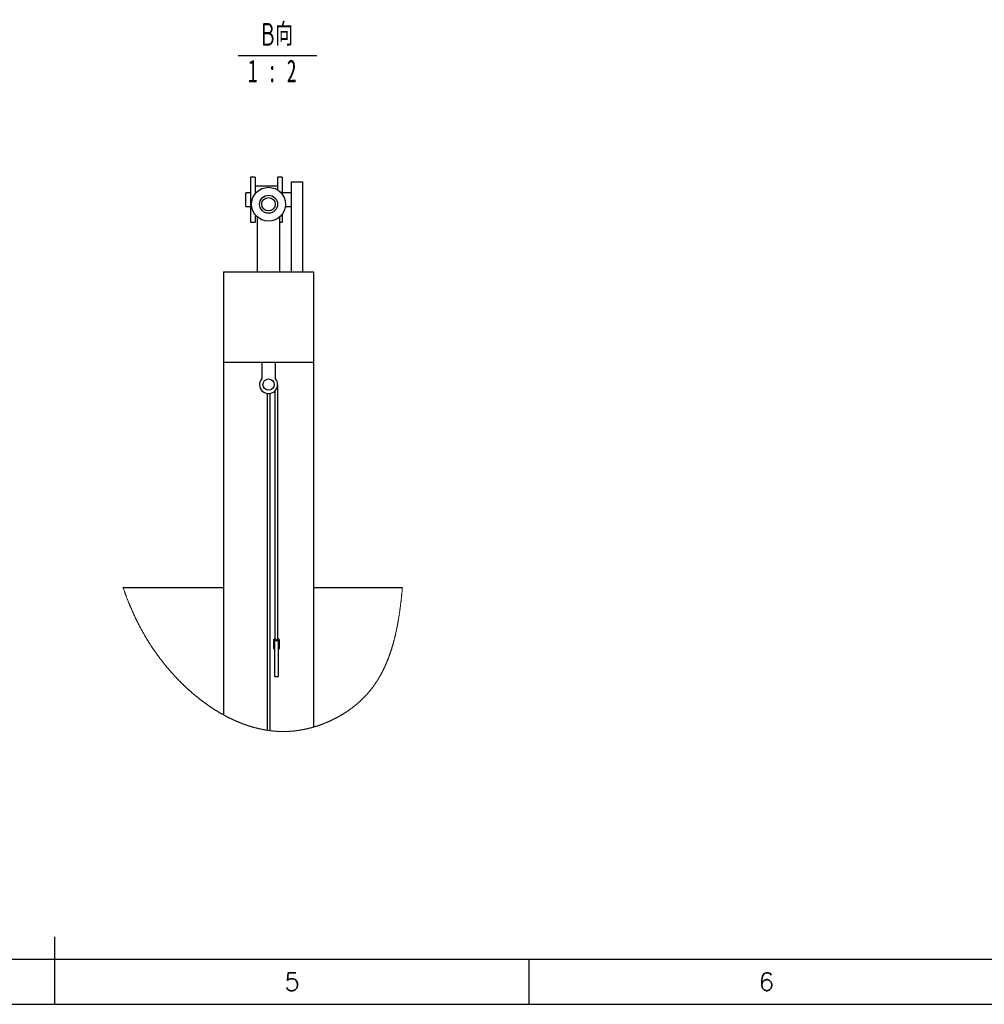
# Model space of a CAD drawing. Header units: millimetres. Extents: x -26 to 816, y -10 to 584.
# Tile 7 of 9: x 388 to 601, y -10 to 208. Entities that reach past the tile are written whole.
import ezdxf
from ezdxf.enums import TextEntityAlignment as Align

# ---------------------------------------------------------------- set-up
doc = ezdxf.new("R2010")
doc.units = ezdxf.units.MM
doc.header["$LTSCALE"] = 10
for name, color, linetype in [('1轮廓实线层', 7, 'Continuous'), ('2细线层', 4, 'Continuous'), ('6文字层', 3, 'Continuous'), ('图框层', 7, 'Continuous'), ('细线', 7, 'Continuous')]:
    doc.layers.add(name, color=color, linetype=linetype)
doc.styles.add('PC_TEXTSTYLE', font='isocp.shx', dxfattribs={"width": 0.8, "bigfont": 'hzfs.shx'})
doc.styles.add('SLDTEXTSTYLE5', font='TXT', dxfattribs={"width": 0.633333})
doc.styles.add('TH_GBDIM', font='romans.shx', dxfattribs={"width": 0.8, "bigfont": 'gbcbig.shx'})

msp = doc.modelspace()

# ---------------------------------------------------------------- linework, layer by layer
at = {"color": 7, "linetype": 'Continuous', "lineweight": 30}
for p, q in [((439.84, 173.44), (438.84, 173.44)), ((438.84, 173.44), (438.84, 163.44)), ((439.84, 173.44), (439.84, 169.69)), ((445.84, 173.44), (444.84, 173.44)), ((444.84, 173.44), (444.84, 170.61)), ((445.84, 173.44), (445.84, 169.69)), ((444.84, 171.44), (439.84, 171.44)), ((447.84, 172.44), (447.84, 152.44)), ((447.84, 172.44), (450.34, 172.44)), ((450.34, 172.44), (450.34, 152.44)), ((438.84, 169.94), (437.84, 169.94)), ((437.84, 166.94), (437.84, 169.94)), ((447.84, 169.94), (445.84, 169.94)), ((437.84, 166.94), (438.84, 166.94)), ((446.55, 166.94), (447.84, 166.94)), ((439.84, 165.19), (439.84, 163.44)), ((440.34, 164.64), (440.34, 152.44)), ((445.34, 152.44), (445.34, 164.64)), ((445.84, 165.19), (445.84, 163.44)), ((438.84, 163.44), (439.84, 163.44)), ((445.34, 163.44), (445.84, 163.44)), ((432.84, 152.44), (452.84, 152.44)), ((432.84, 152.44), (432.84, 132.44)), ((452.84, 152.44), (452.84, 132.44)), ((432.84, 132.44), (452.84, 132.44)), ((432.84, 132.44), (432.84, 54.2)), ((441.34, 132.44), (441.34, 128.76)), ((444.34, 132.44), (444.34, 128.76)), ((452.84, 132.44), (452.84, 51.49)), ((444.84, 127.41), (444.84, 70.98)), ((442.59, 50.77), (442.59, 125.45)), ((443.09, 125.45), (443.09, 50.7)), ((444.34, 70.98), (444.34, 126.12)), ((410.58, 82.44), (432.84, 82.44)), ((452.84, 82.44), (472.51, 82.44)), ((443.94, 70.73), (443.94, 68.98)), ((444.19, 70.73), (443.94, 70.73)), ((444.19, 70.98), (444.19, 70.73)), ((444.19, 70.98), (444.34, 70.98)), ((444.19, 70.73), (444.19, 70.72)), ((444.59, 70.73), (444.19, 70.73)), ((444.19, 70.72), (444.99, 70.72)), ((444.19, 70.72), (444.19, 62.73)), ((444.99, 70.73), (444.59, 70.73)), ((444.84, 70.98), (444.99, 70.98)), ((444.99, 70.73), (444.99, 70.98)), ((444.99, 70.72), (444.99, 70.73)), ((445.24, 70.73), (444.99, 70.73)), ((444.99, 70.72), (444.99, 62.73)), ((445.24, 68.98), (445.24, 70.73)), ((443.94, 68.98), (444.19, 68.98)), ((444.99, 68.98), (445.24, 68.98)), ((444.19, 62.73), (444.99, 62.73))]:
    msp.add_line(p, q, dxfattribs=at)
at = {"color": 7, "linetype": 'Continuous', "lineweight": 15, "flags": 128}
msp.add_lwpolyline([(410.58, 82.44), (410.62, 82.33), (410.66, 82.22), (410.7, 82.11), (410.74, 82), (410.78, 81.89), (410.82, 81.78), (410.86, 81.67), (410.89, 81.57), (410.93, 81.47), (410.97, 81.37), (411, 81.27), (411.04, 81.17), (411.08, 81.07), (411.12, 80.96), (411.16, 80.85), (411.2, 80.74), (411.25, 80.63), (411.29, 80.51), (411.33, 80.4), (411.37, 80.29), (411.41, 80.18), (411.46, 80.07), (411.5, 79.96), (411.54, 79.85), (411.59, 79.75), (411.63, 79.64), (411.67, 79.53), (411.71, 79.44), (411.75, 79.34), (411.78, 79.25), (411.82, 79.16), (411.86, 79.07), (411.89, 78.98), (411.93, 78.89), (411.96, 78.81), (412, 78.72), (412.04, 78.63), (412.07, 78.55), (412.11, 78.45), (412.15, 78.35), (412.19, 78.26), (412.23, 78.16), (412.27, 78.07), (412.32, 77.97), (412.36, 77.87), (412.4, 77.78), (412.44, 77.69), (412.48, 77.6), (412.52, 77.5), (412.56, 77.41), (412.6, 77.32), (412.64, 77.23), (412.67, 77.15), (412.71, 77.06), (412.75, 76.98), (412.79, 76.89), (412.83, 76.8), (412.87, 76.72), (412.91, 76.63), (412.95, 76.55), (412.98, 76.46), (413.02, 76.38), (413.06, 76.29), (413.1, 76.21), (413.14, 76.13), (413.18, 76.04), (413.22, 75.96), (413.26, 75.87), (413.3, 75.79), (413.34, 75.7), (413.38, 75.62), (413.42, 75.53), (413.46, 75.45), (413.5, 75.37), (413.54, 75.28), (413.58, 75.2), (413.63, 75.11), (413.67, 75.03), (413.71, 74.94), (413.75, 74.86), (413.79, 74.77), (413.84, 74.69), (413.88, 74.6), (413.93, 74.51), (413.97, 74.42), (414.02, 74.33), (414.06, 74.24), (414.11, 74.15), (414.15, 74.07), (414.2, 73.98), (414.24, 73.9), (414.28, 73.82), (414.33, 73.73), (414.37, 73.65), (414.42, 73.56), (414.46, 73.48), (414.51, 73.4), (414.55, 73.31), (414.6, 73.23), (414.64, 73.15), (414.69, 73.07), (414.73, 72.98), (414.78, 72.9), (414.82, 72.82), (414.87, 72.73), (414.92, 72.65), (414.96, 72.57), (415.01, 72.48), (415.05, 72.4), (415.1, 72.32), (415.15, 72.24), (415.19, 72.15), (415.24, 72.07), (415.29, 71.99), (415.34, 71.9), (415.39, 71.82), (415.43, 71.74), (415.48, 71.65), (415.53, 71.57), (415.58, 71.49), (415.63, 71.41), (415.68, 71.32), (415.73, 71.24), (415.78, 71.16), (415.83, 71.08), (415.87, 71), (415.92, 70.92), (415.97, 70.83), (416.02, 70.75), (416.08, 70.67), (416.13, 70.59), (416.18, 70.5), (416.23, 70.42), (416.28, 70.34), (416.33, 70.27), (416.37, 70.19), (416.42, 70.12), (416.46, 70.05), (416.51, 69.98), (416.55, 69.91), (416.6, 69.83), (416.65, 69.76), (416.7, 69.69), (416.75, 69.61), (416.79, 69.54), (416.84, 69.46), (416.89, 69.39), (416.94, 69.31), (416.99, 69.24), (417.04, 69.16), (417.09, 69.09), (417.14, 69.02), (417.19, 68.94), (417.24, 68.87), (417.29, 68.79), (417.34, 68.71), (417.4, 68.63), (417.46, 68.55), (417.51, 68.47), (417.57, 68.39), (417.62, 68.31), (417.68, 68.23), (417.74, 68.15), (417.79, 68.07), (417.85, 67.99), (417.91, 67.91), (417.96, 67.83), (418.02, 67.75), (418.08, 67.67), (418.13, 67.59), (418.19, 67.51), (418.25, 67.43), (418.31, 67.35), (418.37, 67.27), (418.43, 67.19), (418.48, 67.11), (418.54, 67.04), (418.6, 66.96), (418.66, 66.88), (418.72, 66.8), (418.78, 66.72), (418.84, 66.64), (418.9, 66.56), (418.96, 66.48), (419.02, 66.4), (419.08, 66.32), (419.14, 66.24), (419.2, 66.16), (419.26, 66.09), (419.33, 66.01), (419.39, 65.93), (419.45, 65.85), (419.51, 65.78), (419.57, 65.7), (419.63, 65.62), (419.69, 65.54), (419.76, 65.47), (419.82, 65.39), (419.88, 65.31), (419.95, 65.23), (420.01, 65.15), (420.07, 65.08), (420.14, 65), (420.2, 64.92), (420.26, 64.85), (420.33, 64.77), (420.39, 64.69), (420.46, 64.61), (420.52, 64.54), (420.58, 64.47), (420.64, 64.4), (420.69, 64.33), (420.75, 64.26), (420.81, 64.19), (420.88, 64.12), (420.95, 64.04), (421.01, 63.97), (421.08, 63.89), (421.14, 63.81), (421.21, 63.74), (421.27, 63.67), (421.34, 63.59), (421.4, 63.52), (421.46, 63.45), (421.52, 63.39), (421.58, 63.32), (421.64, 63.26), (421.7, 63.19), (421.76, 63.13), (421.82, 63.06), (421.88, 63), (421.94, 62.93), (422, 62.87), (422.06, 62.8), (422.12, 62.74), (422.18, 62.67), (422.24, 62.61), (422.3, 62.54), (422.36, 62.48), (422.42, 62.41), (422.48, 62.34), (422.55, 62.28), (422.61, 62.21), (422.68, 62.14), (422.74, 62.08), (422.8, 62.01), (422.86, 61.95), (422.92, 61.89), (422.99, 61.82), (423.05, 61.76), (423.11, 61.7), (423.17, 61.64), (423.23, 61.57), (423.3, 61.51), (423.36, 61.44), (423.43, 61.38), (423.5, 61.31), (423.56, 61.25), (423.63, 61.18), (423.69, 61.12), (423.76, 61.05), (423.82, 60.99), (423.89, 60.92), (423.96, 60.86), (424.02, 60.79), (424.09, 60.73), (424.15, 60.67), (424.21, 60.61), (424.28, 60.55), (424.34, 60.49), (424.4, 60.44), (424.46, 60.38), (424.52, 60.32), (424.58, 60.26), (424.65, 60.21), (424.71, 60.15), (424.77, 60.09), (424.84, 60.03), (424.91, 59.96), (424.98, 59.9), (425.04, 59.84), (425.11, 59.78), (425.18, 59.71), (425.25, 59.65), (425.32, 59.59), (425.39, 59.53), (425.46, 59.47), (425.53, 59.41), (425.59, 59.35), (425.66, 59.29), (425.73, 59.23), (425.8, 59.17), (425.87, 59.11), (425.94, 59.04), (426.01, 58.98), (426.08, 58.92), (426.15, 58.87), (426.22, 58.81), (426.29, 58.75), (426.36, 58.69), (426.43, 58.63), (426.5, 58.57), (426.57, 58.51), (426.64, 58.45), (426.72, 58.39), (426.79, 58.33), (426.86, 58.27), (426.93, 58.22), (427, 58.16), (427.07, 58.1), (427.15, 58.04), (427.22, 57.98), (427.29, 57.93), (427.36, 57.87), (427.43, 57.82), (427.5, 57.76), (427.57, 57.71), (427.63, 57.66), (427.69, 57.61), (427.76, 57.56), (427.82, 57.51), (427.88, 57.46), (427.95, 57.41), (428.01, 57.36), (428.08, 57.31), (428.14, 57.27), (428.21, 57.22), (428.27, 57.17), (428.33, 57.12), (428.4, 57.07), (428.46, 57.02), (428.53, 56.98), (428.6, 56.93), (428.66, 56.88), (428.73, 56.83), (428.8, 56.78), (428.87, 56.73), (428.94, 56.68), (429, 56.63), (429.06, 56.59), (429.12, 56.54), (429.19, 56.5), (429.25, 56.46), (429.31, 56.41), (429.37, 56.37), (429.43, 56.33), (429.49, 56.29), (429.55, 56.25), (429.61, 56.21), (429.67, 56.16), (429.74, 56.12), (429.8, 56.07), (429.87, 56.03), (429.94, 55.98), (430, 55.94), (430.07, 55.89), (430.14, 55.85), (430.2, 55.8), (430.27, 55.76), (430.34, 55.71), (430.4, 55.67), (430.47, 55.63), (430.54, 55.58), (430.6, 55.54), (430.67, 55.5), (430.74, 55.45), (430.81, 55.41), (430.88, 55.36), (430.95, 55.32), (431.02, 55.27), (431.09, 55.23), (431.16, 55.19), (431.23, 55.14), (431.3, 55.1), (431.36, 55.06), (431.43, 55.02), (431.5, 54.98), (431.57, 54.94), (431.64, 54.9), (431.71, 54.85), (431.78, 54.81), (431.85, 54.77), (431.92, 54.73), (431.99, 54.68), (432.06, 54.64), (432.14, 54.6), (432.21, 54.56), (432.28, 54.52), (432.35, 54.48), (432.42, 54.43), (432.5, 54.39), (432.56, 54.35), (432.63, 54.32), (432.7, 54.28), (432.77, 54.24), (432.84, 54.2), (432.9, 54.17), (432.96, 54.13), (433.03, 54.1), (433.09, 54.06), (433.16, 54.03), (433.22, 53.99), (433.29, 53.96), (433.35, 53.92), (433.42, 53.89), (433.49, 53.85), (433.55, 53.82), (433.62, 53.78), (433.69, 53.75), (433.76, 53.71), (433.83, 53.68), (433.89, 53.64), (433.96, 53.61), (434.03, 53.57), (434.1, 53.54), (434.17, 53.51), (434.23, 53.47), (434.29, 53.44), (434.36, 53.41), (434.42, 53.38), (434.49, 53.35), (434.56, 53.32), (434.62, 53.28), (434.69, 53.25), (434.76, 53.22), (434.83, 53.19), (434.9, 53.15), (434.96, 53.12), (435.03, 53.09), (435.09, 53.06), (435.16, 53.03), (435.22, 53), (435.29, 52.98), (435.35, 52.95), (435.42, 52.92), (435.48, 52.89), (435.55, 52.86), (435.61, 52.83), (435.68, 52.8), (435.74, 52.78), (435.81, 52.75), (435.87, 52.72), (435.94, 52.69), (436.01, 52.66), (436.08, 52.63), (436.15, 52.6), (436.22, 52.57), (436.29, 52.55), (436.35, 52.52), (436.42, 52.49), (436.49, 52.47), (436.55, 52.44), (436.62, 52.41), (436.68, 52.39), (436.75, 52.36), (436.82, 52.34), (436.88, 52.31), (436.95, 52.28), (437.01, 52.26), (437.08, 52.24), (437.14, 52.21), (437.21, 52.19), (437.27, 52.16), (437.34, 52.14), (437.41, 52.11), (437.47, 52.09), (437.54, 52.07), (437.6, 52.04), (437.67, 52.02), (437.73, 52), (437.8, 51.97), (437.87, 51.95), (437.93, 51.93), (438, 51.9), (438.07, 51.88), (438.13, 51.86), (438.2, 51.84), (438.27, 51.81), (438.34, 51.79), (438.41, 51.77), (438.48, 51.74), (438.56, 51.72), (438.63, 51.7), (438.69, 51.68), (438.76, 51.66), (438.83, 51.64), (438.89, 51.62), (438.96, 51.6), (439.03, 51.58), (439.1, 51.56), (439.16, 51.54), (439.23, 51.52), (439.3, 51.5), (439.36, 51.48), (439.43, 51.46), (439.5, 51.44), (439.56, 51.42), (439.63, 51.4), (439.7, 51.39), (439.77, 51.37), (439.83, 51.35), (439.9, 51.33), (439.97, 51.31), (440.03, 51.3), (440.1, 51.28), (440.17, 51.26), (440.23, 51.25), (440.3, 51.23), (440.37, 51.21), (440.44, 51.2), (440.51, 51.18), (440.57, 51.16), (440.64, 51.15), (440.71, 51.13), (440.78, 51.12), (440.85, 51.1), (440.91, 51.09), (440.98, 51.07), (441.05, 51.06), (441.12, 51.04), (441.18, 51.03), (441.25, 51.01), (441.32, 51), (441.39, 50.99), (441.45, 50.97), (441.52, 50.96), (441.59, 50.95), (441.66, 50.93), (441.73, 50.92), (441.8, 50.91), (441.87, 50.89), (441.93, 50.88), (442, 50.87), (442.07, 50.86), (442.14, 50.85), (442.21, 50.83), (442.27, 50.82), (442.33, 50.81), (442.4, 50.8), (442.46, 50.79), (442.52, 50.78), (442.59, 50.77), (442.65, 50.77), (442.71, 50.76), (442.77, 50.75), (442.84, 50.74), (442.9, 50.73), (442.96, 50.72), (443.02, 50.71), (443.09, 50.7), (443.15, 50.7), (443.21, 50.69), (443.28, 50.68), (443.34, 50.67), (443.4, 50.66), (443.46, 50.66), (443.52, 50.65), (443.58, 50.64), (443.64, 50.64), (443.7, 50.63), (443.76, 50.63), (443.82, 50.62), (443.88, 50.61), (443.94, 50.61), (444, 50.6), (444.06, 50.6), (444.12, 50.59), (444.17, 50.59), (444.23, 50.58), (444.29, 50.58), (444.35, 50.57), (444.41, 50.57), (444.47, 50.56), (444.53, 50.56), (444.59, 50.56), (444.65, 50.55), (444.71, 50.55), (444.76, 50.54), (444.82, 50.54), (444.88, 50.54), (444.94, 50.53), (445, 50.53), (445.06, 50.53), (445.12, 50.53), (445.18, 50.52), (445.24, 50.52), (445.3, 50.52), (445.36, 50.52), (445.42, 50.51), (445.48, 50.51), (445.54, 50.51), (445.6, 50.51), (445.66, 50.51), (445.72, 50.51), (445.77, 50.51), (445.83, 50.51), (445.89, 50.5), (445.95, 50.5), (446.01, 50.5), (446.07, 50.5), (446.13, 50.5), (446.19, 50.5), (446.25, 50.5), (446.31, 50.5), (446.37, 50.5), (446.43, 50.5), (446.49, 50.51), (446.55, 50.51), (446.61, 50.51), (446.68, 50.51), (446.75, 50.51), (446.81, 50.51), (446.88, 50.52), (446.94, 50.52), (447.01, 50.52), (447.07, 50.52), (447.14, 50.53), (447.21, 50.53), (447.27, 50.53), (447.33, 50.53), (447.4, 50.54), (447.46, 50.54), (447.53, 50.55), (447.59, 50.55), (447.66, 50.55), (447.72, 50.56), (447.79, 50.56), (447.85, 50.57), (447.92, 50.57), (447.98, 50.58), (448.05, 50.58), (448.11, 50.59), (448.18, 50.6), (448.24, 50.6), (448.31, 50.61), (448.38, 50.61), (448.44, 50.62), (448.5, 50.63), (448.56, 50.63), (448.62, 50.64), (448.68, 50.65), (448.74, 50.65), (448.8, 50.66), (448.87, 50.67), (448.93, 50.68), (449, 50.68), (449.06, 50.69), (449.13, 50.7), (449.19, 50.71), (449.26, 50.72), (449.32, 50.73), (449.38, 50.74), (449.44, 50.74), (449.5, 50.75), (449.56, 50.76), (449.62, 50.77), (449.68, 50.78), (449.74, 50.79), (449.8, 50.8), (449.86, 50.81), (449.92, 50.82), (449.98, 50.83), (450.03, 50.84), (450.09, 50.85), (450.14, 50.86), (450.2, 50.87), (450.26, 50.88), (450.32, 50.89), (450.39, 50.9), (450.45, 50.91), (450.52, 50.93), (450.58, 50.94), (450.65, 50.95), (450.71, 50.97), (450.77, 50.98), (450.83, 50.99), (450.89, 51), (450.95, 51.01), (451.01, 51.03), (451.07, 51.04), (451.13, 51.05), (451.19, 51.07), (451.25, 51.08), (451.31, 51.09), (451.37, 51.11), (451.43, 51.12), (451.48, 51.13), (451.54, 51.15), (451.6, 51.16), (451.65, 51.17), (451.71, 51.19), (451.77, 51.2), (451.83, 51.22), (451.89, 51.23), (451.94, 51.24), (452, 51.26), (452.06, 51.28), (452.12, 51.29), (452.17, 51.3), (452.23, 51.32), (452.29, 51.33), (452.34, 51.35), (452.4, 51.37), (452.47, 51.38), (452.53, 51.4), (452.59, 51.42), (452.65, 51.43), (452.71, 51.45), (452.77, 51.47), (452.84, 51.49), (452.9, 51.51), (452.96, 51.53), (453.03, 51.54), (453.09, 51.56), (453.16, 51.58), (453.22, 51.6), (453.28, 51.62), (453.34, 51.64), (453.41, 51.66), (453.47, 51.68), (453.53, 51.7), (453.6, 51.72), (453.66, 51.74), (453.72, 51.76), (453.79, 51.79), (453.85, 51.81), (453.91, 51.83), (453.98, 51.85), (454.04, 51.87), (454.1, 51.89), (454.17, 51.92), (454.23, 51.94), (454.29, 51.96), (454.35, 51.98), (454.41, 52), (454.47, 52.02), (454.52, 52.04), (454.58, 52.06), (454.64, 52.09), (454.7, 52.11), (454.76, 52.13), (454.83, 52.16), (454.89, 52.18), (454.95, 52.2), (455.01, 52.23), (455.08, 52.25), (455.13, 52.27), (455.19, 52.3), (455.25, 52.32), (455.3, 52.34), (455.36, 52.37), (455.42, 52.39), (455.47, 52.41), (455.53, 52.44), (455.59, 52.46), (455.64, 52.48), (455.7, 52.51), (455.76, 52.53), (455.82, 52.56), (455.89, 52.59), (455.96, 52.62), (456.02, 52.64), (456.08, 52.67), (456.14, 52.7), (456.21, 52.72), (456.27, 52.75), (456.33, 52.78), (456.39, 52.81), (456.45, 52.83), (456.5, 52.86), (456.56, 52.89), (456.62, 52.91), (456.67, 52.94), (456.73, 52.96), (456.78, 52.99), (456.84, 53.02), (456.89, 53.04), (456.95, 53.07), (457, 53.1), (457.06, 53.12), (457.11, 53.15), (457.18, 53.18), (457.24, 53.21), (457.31, 53.25), (457.37, 53.28), (457.43, 53.31), (457.48, 53.33), (457.53, 53.36), (457.59, 53.39), (457.64, 53.42), (457.7, 53.44), (457.76, 53.48), (457.83, 53.51), (457.89, 53.55), (457.95, 53.58), (458.01, 53.61), (458.07, 53.64), (458.12, 53.67), (458.18, 53.7), (458.23, 53.73), (458.29, 53.76), (458.35, 53.79), (458.4, 53.83), (458.46, 53.86), (458.52, 53.89), (458.58, 53.92), (458.63, 53.96), (458.69, 53.99), (458.75, 54.02), (458.81, 54.06), (458.86, 54.09), (458.91, 54.12), (458.96, 54.15), (459.02, 54.18), (459.07, 54.21), (459.12, 54.24), (459.17, 54.27), (459.22, 54.3), (459.28, 54.34), (459.33, 54.37), (459.38, 54.4), (459.43, 54.43), (459.49, 54.47), (459.55, 54.51), (459.61, 54.55), (459.67, 54.58), (459.72, 54.62), (459.78, 54.65), (459.83, 54.68), (459.88, 54.71), (459.93, 54.75), (459.98, 54.78), (460.04, 54.82), (460.1, 54.86), (460.16, 54.9), (460.22, 54.94), (460.27, 54.97), (460.32, 55.01), (460.37, 55.04), (460.43, 55.08), (460.48, 55.12), (460.53, 55.15), (460.58, 55.19), (460.63, 55.22), (460.68, 55.26), (460.73, 55.29), (460.78, 55.33), (460.83, 55.36), (460.88, 55.4), (460.93, 55.43), (460.97, 55.47), (461.02, 55.5), (461.07, 55.53), (461.11, 55.57), (461.16, 55.6), (461.21, 55.64), (461.26, 55.68), (461.31, 55.71), (461.36, 55.75), (461.41, 55.79), (461.46, 55.83), (461.51, 55.87), (461.56, 55.9), (461.61, 55.94), (461.66, 55.98), (461.71, 56.02), (461.76, 56.06), (461.81, 56.1), (461.86, 56.14), (461.9, 56.18), (461.95, 56.21), (462, 56.26), (462.06, 56.3), (462.11, 56.34), (462.16, 56.38), (462.21, 56.42), (462.26, 56.46), (462.31, 56.5), (462.35, 56.54), (462.4, 56.59), (462.45, 56.63), (462.5, 56.67), (462.55, 56.71), (462.59, 56.75), (462.64, 56.79), (462.69, 56.83), (462.74, 56.88), (462.79, 56.92), (462.84, 56.96), (462.89, 57.01), (462.94, 57.05), (462.99, 57.09), (463.03, 57.14), (463.08, 57.18), (463.13, 57.23), (463.18, 57.27), (463.23, 57.32), (463.27, 57.36), (463.32, 57.4), (463.36, 57.44), (463.41, 57.48), (463.45, 57.53), (463.5, 57.57), (463.54, 57.62), (463.59, 57.66), (463.64, 57.71), (463.68, 57.75), (463.73, 57.8), (463.77, 57.84), (463.82, 57.88), (463.86, 57.93), (463.9, 57.97), (463.95, 58.01), (463.99, 58.06), (464.03, 58.1), (464.07, 58.15), (464.12, 58.19), (464.16, 58.23), (464.2, 58.28), (464.24, 58.32), (464.28, 58.36), (464.32, 58.41), (464.37, 58.45), (464.41, 58.5), (464.45, 58.55), (464.5, 58.6), (464.54, 58.64), (464.58, 58.69), (464.63, 58.74), (464.67, 58.78), (464.71, 58.83), (464.75, 58.87), (464.79, 58.92), (464.83, 58.96), (464.87, 59.01), (464.9, 59.05), (464.94, 59.1), (464.98, 59.14), (465.02, 59.19), (465.06, 59.24), (465.1, 59.28), (465.14, 59.33), (465.18, 59.37), (465.21, 59.42), (465.25, 59.46), (465.29, 59.51), (465.33, 59.56), (465.37, 59.6), (465.4, 59.65), (465.44, 59.7), (465.48, 59.74), (465.51, 59.79), (465.55, 59.84), (465.59, 59.88), (465.63, 59.93), (465.66, 59.98), (465.7, 60.03), (465.74, 60.07), (465.77, 60.12), (465.81, 60.17), (465.85, 60.23), (465.89, 60.28), (465.93, 60.33), (465.97, 60.38), (466, 60.43), (466.04, 60.47), (466.07, 60.52), (466.11, 60.57), (466.14, 60.62), (466.18, 60.67), (466.21, 60.72), (466.25, 60.77), (466.28, 60.81), (466.32, 60.86), (466.35, 60.91), (466.38, 60.96), (466.42, 61.01), (466.45, 61.06), (466.48, 61.11), (466.52, 61.16), (466.55, 61.2), (466.58, 61.25), (466.62, 61.3), (466.65, 61.35), (466.68, 61.4), (466.71, 61.45), (466.75, 61.5), (466.78, 61.55), (466.81, 61.6), (466.84, 61.65), (466.88, 61.7), (466.91, 61.75), (466.94, 61.8), (466.97, 61.85), (467, 61.9), (467.04, 61.95), (467.07, 62.01), (467.1, 62.06), (467.13, 62.11), (467.16, 62.16), (467.19, 62.21), (467.22, 62.26), (467.25, 62.31), (467.29, 62.37), (467.32, 62.43), (467.36, 62.49), (467.39, 62.55), (467.43, 62.61), (467.46, 62.67), (467.5, 62.73), (467.53, 62.79), (467.57, 62.85), (467.6, 62.91), (467.64, 62.97), (467.67, 63.03), (467.7, 63.09), (467.74, 63.15), (467.77, 63.21), (467.8, 63.27), (467.83, 63.32), (467.86, 63.38), (467.89, 63.44), (467.92, 63.49), (467.95, 63.55), (467.98, 63.6), (468.01, 63.66), (468.04, 63.71), (468.06, 63.77), (468.09, 63.82), (468.12, 63.87), (468.15, 63.93), (468.18, 63.99), (468.21, 64.05), (468.24, 64.11), (468.27, 64.17), (468.3, 64.23), (468.33, 64.29), (468.35, 64.35), (468.38, 64.41), (468.41, 64.47), (468.44, 64.53), (468.47, 64.59), (468.5, 64.65), (468.53, 64.71), (468.56, 64.77), (468.59, 64.83), (468.61, 64.9), (468.64, 64.96), (468.67, 65.02), (468.7, 65.09), (468.73, 65.15), (468.76, 65.22), (468.79, 65.28), (468.81, 65.34), (468.84, 65.41), (468.87, 65.47), (468.9, 65.53), (468.92, 65.59), (468.95, 65.65), (468.98, 65.72), (469, 65.78), (469.03, 65.84), (469.06, 65.91), (469.08, 65.97), (469.11, 66.04), (469.14, 66.11), (469.16, 66.17), (469.19, 66.24), (469.22, 66.3), (469.24, 66.37), (469.27, 66.44), (469.3, 66.5), (469.32, 66.57), (469.35, 66.63), (469.37, 66.69), (469.39, 66.76), (469.42, 66.82), (469.44, 66.88), (469.47, 66.95), (469.5, 67.03), (469.52, 67.1), (469.55, 67.17), (469.58, 67.25), (469.6, 67.32), (469.63, 67.39), (469.65, 67.46), (469.68, 67.53), (469.7, 67.6), (469.73, 67.66), (469.75, 67.73), (469.77, 67.8), (469.8, 67.87), (469.82, 67.93), (469.84, 68), (469.87, 68.07), (469.89, 68.14), (469.91, 68.21), (469.93, 68.27), (469.95, 68.34), (469.97, 68.4), (470, 68.46), (470.02, 68.53), (470.04, 68.6), (470.06, 68.67), (470.08, 68.74), (470.1, 68.8), (470.13, 68.87), (470.15, 68.94), (470.17, 69.02), (470.2, 69.11), (470.22, 69.19), (470.25, 69.27), (470.27, 69.35), (470.3, 69.44), (470.32, 69.52), (470.35, 69.6), (470.37, 69.69), (470.39, 69.77), (470.42, 69.86), (470.44, 69.93), (470.46, 70), (470.48, 70.08), (470.5, 70.15), (470.52, 70.22), (470.54, 70.29), (470.56, 70.37), (470.58, 70.44), (470.6, 70.51), (470.62, 70.6), (470.64, 70.68), (470.67, 70.77), (470.69, 70.86), (470.71, 70.94), (470.73, 71.03), (470.75, 71.12), (470.78, 71.2), (470.8, 71.29), (470.82, 71.38), (470.84, 71.47), (470.86, 71.55), (470.88, 71.64), (470.9, 71.72), (470.92, 71.8), (470.94, 71.88), (470.96, 71.97), (470.98, 72.05), (471, 72.14), (471.02, 72.23), (471.04, 72.32), (471.06, 72.41), (471.08, 72.49), (471.1, 72.58), (471.11, 72.66), (471.13, 72.74), (471.15, 72.83), (471.17, 72.91), (471.19, 73), (471.2, 73.08), (471.22, 73.16), (471.24, 73.25), (471.25, 73.33), (471.27, 73.41), (471.29, 73.5), (471.3, 73.58), (471.32, 73.66), (471.34, 73.75), (471.36, 73.84), (471.37, 73.93), (471.39, 74.02), (471.41, 74.11), (471.42, 74.2), (471.44, 74.28), (471.46, 74.37), (471.47, 74.45), (471.49, 74.54), (471.5, 74.62), (471.52, 74.72), (471.54, 74.81), (471.55, 74.91), (471.57, 75), (471.59, 75.1), (471.6, 75.19), (471.62, 75.29), (471.63, 75.38), (471.65, 75.49), (471.67, 75.6), (471.69, 75.71), (471.71, 75.82), (471.72, 75.93), (471.74, 76.04), (471.76, 76.15), (471.77, 76.25), (471.79, 76.35), (471.8, 76.45), (471.82, 76.55), (471.83, 76.66), (471.85, 76.76), (471.87, 76.87), (471.88, 76.98), (471.9, 77.09), (471.91, 77.2), (471.93, 77.31), (471.94, 77.42), (471.96, 77.52), (471.97, 77.63), (471.99, 77.74), (472, 77.85), (472.02, 77.96), (472.03, 78.08), (472.05, 78.19), (472.06, 78.3), (472.08, 78.41), (472.09, 78.52), (472.1, 78.63), (472.12, 78.74), (472.13, 78.86), (472.14, 78.97), (472.16, 79.08), (472.17, 79.19), (472.18, 79.3), (472.2, 79.43), (472.21, 79.55), (472.23, 79.67), (472.24, 79.8), (472.25, 79.92), (472.27, 80.05), (472.28, 80.18), (472.3, 80.31), (472.31, 80.44), (472.33, 80.58), (472.34, 80.71), (472.35, 80.83), (472.36, 80.96), (472.38, 81.08), (472.39, 81.2), (472.4, 81.33), (472.42, 81.47), (472.43, 81.6), (472.44, 81.74), (472.46, 81.88), (472.47, 82.02), (472.48, 82.16), (472.49, 82.3), (472.51, 82.44)], dxfattribs=at)
at = {"color": 7, "linetype": 'Continuous', "lineweight": 30, "flags": 128}
for points in [[(444.59, 70.73), (444.54, 70.78), (444.49, 70.83), (444.45, 70.87), (444.41, 70.91), (444.38, 70.94), (444.36, 70.96), (444.34, 70.98), (444.34, 70.98)], [(444.59, 70.73), (444.64, 70.78), (444.68, 70.83), (444.73, 70.87), (444.77, 70.91), (444.8, 70.94), (444.82, 70.96), (444.83, 70.98), (444.84, 70.98)]]:
    msp.add_lwpolyline(points, dxfattribs=at)
at = {"color": 7, "linetype": 'Continuous', "lineweight": 30}
for centre, radius in [((442.84, 167.44), 3.75), ((442.84, 167.44), 2), ((442.84, 167.44), 1.5), ((442.84, 127.44), 1.25)]:
    msp.add_circle(centre, radius, dxfattribs=at)
for centre, radius, start, end in [((442.84, 127.44), 2, 138.5906, 41.4094), ((444.19, 70.73), 0.25, 90.0015, 180.0019), ((444.99, 70.73), 0.25, 359.9981, 89.9985), ((444.19, 68.98), 0.25, 180.0015, 269.9985), ((444.99, 68.98), 0.25, 270.0015, 359.9985)]:
    msp.add_arc(centre, radius, start, end, dxfattribs=at)
at = {"layer": '1轮廓实线层', "lineweight": 30}
msp.add_line((395.5, -10), (395.5, 5), dxfattribs=at)
at = {"layer": '2细线层', "lineweight": 30}
for p, q in [((395.5, -10), (395.5, 0)), ((500.62, -10), (500.62, 0)), ((-25, -10), (816, -10))]:
    msp.add_line(p, q, dxfattribs=at)
at = {"layer": '图框层', "lineweight": 30}
msp.add_line((0, 0), (806, 0), dxfattribs=at)
at = {"layer": '细线', "color": 0}
msp.add_line((436.11, 200.4), (453.56, 200.4), dxfattribs=at)

# ---------------------------------------------------------------- texts
at = {"lineweight": 15, "insert": (441.22, 207.62), "char_height": 5, "width": 20.1423, "attachment_point": 1, "style": 'PC_TEXTSTYLE'}
msp.add_mtext('B向', dxfattribs=at)
at = {"layer": '6文字层', "lineweight": 30, "style": 'TH_GBDIM'}
for s, p in [('5', (448.06, -5)), ('6', (553.19, -5))]:
    msp.add_text(s, height=4, dxfattribs=at).set_placement(p, align=Align.MIDDLE)
at = {"layer": '细线', "color": 0, "insert": (436.11, 199.51), "char_height": 5, "attachment_point": 1, "style": 'SLDTEXTSTYLE5'}
msp.add_mtext(' 1 : 2', dxfattribs=at)

doc.saveas('drawing.dxf')
